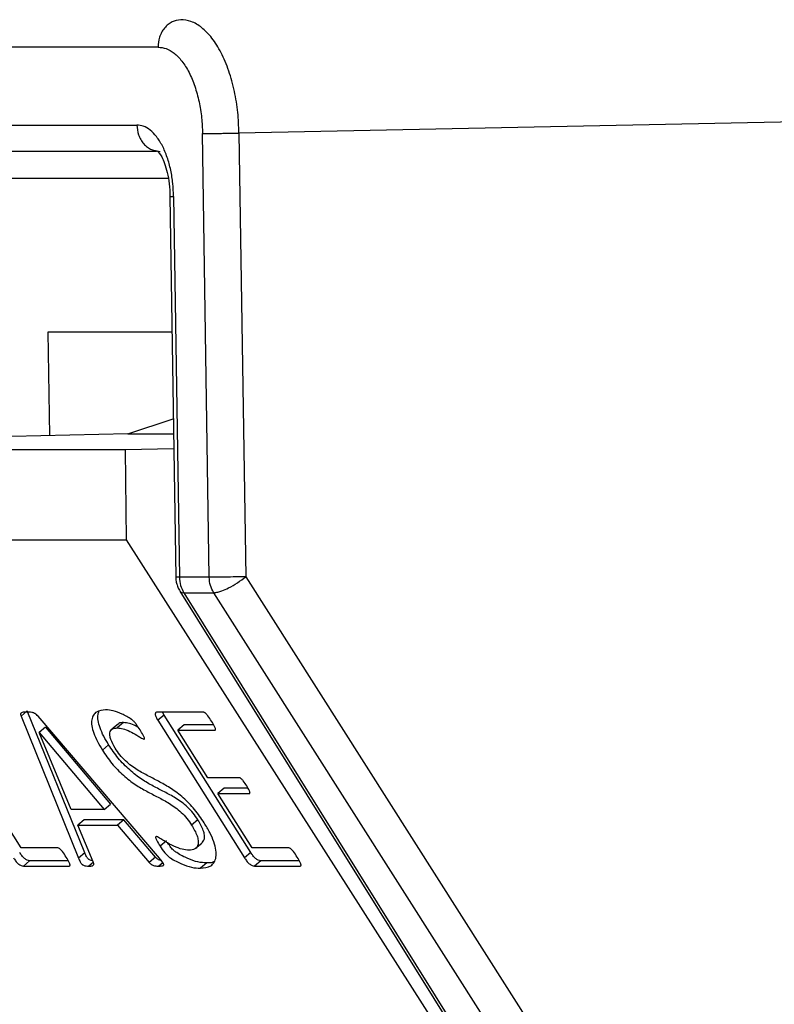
# Model space of a CAD drawing. Header units: millimetres. Extents: x 226 to 954, y 75 to 822.
# Tile 49 of 130: x 246 to 254, y 433 to 444. Entities that reach past the tile are written whole.
import ezdxf

# ---------------------------------------------------------------- set-up
doc = ezdxf.new("R2010")
doc.units = ezdxf.units.MM

msp = doc.modelspace()

# ---------------------------------------------------------------- linework, layer by layer
at = {"color": 179, "linetype": 'Continuous', "lineweight": 25}
for p, q in [((247.507, 443.335), (233.907, 443.335)), ((265.466, 442.721), (248.406, 442.381)), ((234.17, 442.47), (247.27, 442.47)), ((248.076, 437.446), (248.001, 442.376)), ((248.406, 442.381), (248.481, 437.452)), ((247.489, 442.176), (234.43, 442.176)), ((247.479, 442.187), (247.53, 442.176)), ((247.639, 441.676), (247.675, 439.327)), ((247.679, 441.676), (247.743, 437.446)), ((247.662, 440.168), (246.282, 440.168)), ((246.282, 440.168), (246.3, 439.02)), ((247.675, 439.327), (247.703, 437.447)), ((247.172, 439.038), (247.676, 439.206)), ((247.172, 439.038), (245.881, 439.011)), ((247.172, 439.038), (247.679, 439.038)), ((247.142, 438.861), (234.414, 438.861)), ((247.682, 438.872), (247.142, 438.861)), ((247.142, 438.861), (247.153, 437.861)), ((234.434, 437.861), (247.153, 437.861)), ((247.153, 437.861), (250.774, 432.187)), ((248.076, 437.446), (247.743, 437.446)), ((248.481, 437.452), (258.241, 422.112)), ((247.749, 437.292), (257.282, 422.013)), ((247.793, 437.275), (257.363, 421.936)), ((247.793, 437.275), (248.125, 437.275)), ((257.886, 421.936), (248.125, 437.275)), ((246.053, 435.962), (245.983, 435.903)), ((245.983, 435.903), (246.621, 434.327)), ((246.691, 434.386), (246.053, 435.962)), ((247.522, 434.326), (246.172, 435.902)), ((248.008, 435.949), (247.498, 435.949)), ((247.573, 435.915), (247.503, 435.857)), ((247.573, 435.915), (247.555, 435.949)), ((248.536, 434.389), (247.573, 435.915)), ((246.254, 435.781), (246.184, 435.723)), ((246.254, 435.781), (246.979, 434.926)), ((247.064, 435.816), (246.994, 435.757)), ((247.123, 435.832), (247.053, 435.773)), ((247.503, 435.857), (248.466, 434.33)), ((247.798, 435.807), (247.728, 435.748)), ((248.124, 435.807), (247.798, 435.807)), ((246.54, 434.867), (246.183, 435.723)), ((246.184, 435.723), (246.909, 434.867)), ((248.061, 435.219), (247.728, 435.748)), ((247.728, 435.748), (248.136, 435.748)), ((246.922, 435.555), (246.887, 435.526)), ((246.957, 435.585), (246.922, 435.555)), ((248.407, 435.219), (248.061, 435.219)), ((245.985, 434.439), (245.604, 435.043)), ((248.242, 435.102), (248.172, 435.043)), ((248.553, 434.439), (248.172, 435.043)), ((248.172, 435.043), (248.518, 435.043)), ((248.507, 435.102), (248.242, 435.102)), ((246.909, 434.867), (246.979, 434.926)), ((246.909, 434.867), (246.54, 434.867)), ((246.686, 434.75), (246.616, 434.691)), ((246.785, 434.284), (246.616, 434.691)), ((246.616, 434.691), (247.057, 434.691)), ((247.127, 434.75), (246.686, 434.75)), ((247.127, 434.75), (247.057, 434.691)), ((247.057, 434.691), (247.408, 434.279)), ((247.478, 434.337), (247.127, 434.75)), ((247.949, 434.752), (247.879, 434.693)), ((247.599, 434.518), (247.529, 434.459)), ((247.924, 434.435), (247.994, 434.494)), ((246.393, 434.439), (245.985, 434.439)), ((246.691, 434.386), (246.621, 434.327)), ((248.536, 434.389), (248.466, 434.33)), ((248.961, 434.439), (248.553, 434.439)), ((246.079, 434.297), (246.009, 434.238)), ((246.009, 434.238), (246.519, 434.238)), ((246.508, 434.297), (246.079, 434.297)), ((246.789, 434.282), (246.736, 434.238)), ((247.478, 434.337), (247.408, 434.279)), ((247.561, 434.275), (247.516, 434.238)), ((248.047, 434.272), (247.977, 434.213)), ((248.647, 434.297), (248.577, 434.238)), ((248.577, 434.238), (249.087, 434.238)), ((249.076, 434.297), (248.647, 434.297))]:
    msp.add_line(p, q, dxfattribs=at)
at = {"color": 8, "linetype": 'Continuous', "lineweight": 25}
msp.add_line((243.707, 441.881), (247.619, 441.881), dxfattribs=at)
at = {"color": 179, "linetype": 'Continuous', "lineweight": 25}
for points, knots in [([(247.758, 443.64), (247.725, 443.635), (247.676, 443.627), (247.617, 443.588), (247.577, 443.548), (247.545, 443.5), (247.514, 443.43), (247.51, 443.372), (247.507, 443.335)], [0, 0, 0, 0, 0.239701, 0.368523, 0.500001, 0.631486, 0.760306, 1, 1, 1, 1]), ([(248.406, 442.381), (248.403, 442.458), (248.397, 442.616), (248.358, 442.85), (248.296, 443.076), (248.211, 443.278), (248.108, 443.441), (247.994, 443.558), (247.875, 443.628), (247.796, 443.636), (247.758, 443.64)], [0, 0, 0, 0, 0.116518, 0.240012, 0.368642, 0.5, 0.631358, 0.759988, 0.883484, 1, 1, 1, 1]), ([(247.507, 443.335), (247.536, 443.332), (247.597, 443.325), (247.687, 443.272), (247.774, 443.184), (247.853, 443.059), (247.917, 442.905), (247.964, 442.733), (247.994, 442.555), (247.999, 442.434), (248.001, 442.376)], [0, 0, 0, 0, 0.116515, 0.240013, 0.368643, 0.5, 0.631359, 0.759987, 0.883484, 1, 1, 1, 1]), ([(247.679, 441.676), (247.677, 441.724), (247.673, 441.824), (247.649, 441.972), (247.61, 442.115), (247.556, 442.242), (247.491, 442.345), (247.419, 442.418), (247.344, 442.462), (247.294, 442.468), (247.27, 442.47)], [0, 0, 0, 0, 0.116514, 0.2400089, 0.3686418, 0.5000024, 0.6313603, 0.7599891, 0.8834833, 1, 1, 1, 1]), ([(248.001, 442.376), (248.023, 442.376), (248.057, 442.376), (248.123, 442.376), (248.18, 442.377), (248.24, 442.378), (248.319, 442.379), (248.372, 442.38), (248.406, 442.381)], [0, 0, 0, 0, 0.239699, 0.368522, 0.500003, 0.631493, 0.760309, 1, 1, 1, 1]), ([(247.485, 442.18), (247.488, 442.183), (247.495, 442.189), (247.54, 442.136), (247.58, 442.045), (247.61, 441.943), (247.633, 441.818), (247.637, 441.724), (247.639, 441.676)], [0, 0, 0, 0, 0.166281, 0.401673, 0.539017, 0.68699, 0.842144, 1, 1, 1, 1]), ([(247.703, 437.452), (247.703, 437.45), (247.703, 437.443), (247.704, 437.426), (247.707, 437.397), (247.717, 437.357), (247.731, 437.321), (247.745, 437.3), (247.75, 437.294)], [0, 0, 0, 0, 0.031821, 0.127867, 0.305915, 0.552673, 0.855444, 1, 1, 1, 1]), ([(247.743, 437.446), (247.746, 437.416), (247.751, 437.354), (247.779, 437.301), (247.793, 437.275)], [0, 0, 0, 0, 0.499998, 1, 1, 1, 1]), ([(248.481, 437.452), (248.445, 437.451), (248.372, 437.45), (248.253, 437.448), (248.145, 437.447), (248.099, 437.446), (248.076, 437.446)], [0, 0, 0, 0, 0.250002, 0.499996, 0.750002, 1, 1, 1, 1]), ([(248.125, 437.275), (248.111, 437.301), (248.083, 437.354), (248.078, 437.416), (248.076, 437.446)], [0, 0, 0, 0, 0.500002, 1, 1, 1, 1]), ([(248.125, 437.275), (248.14, 437.277), (248.166, 437.279), (248.222, 437.297), (248.296, 437.329), (248.392, 437.383), (248.451, 437.429), (248.481, 437.452)], [0, 0, 0, 0, 0.1676034, 0.3070748, 0.5008456, 0.7504263, 1, 1, 1, 1]), ([(246.045, 435.949), (246.029, 435.949), (246.003, 435.949), (245.981, 435.94), (245.977, 435.929), (245.978, 435.919), (245.981, 435.91), (245.983, 435.903)], [0, 0, 0, 0, 0.500355, 0.749721, 0.812394, 0.874989, 1, 1, 1, 1]), ([(246.172, 435.902), (246.166, 435.909), (246.157, 435.919), (246.144, 435.929), (246.125, 435.94), (246.09, 435.949), (246.063, 435.949), (246.045, 435.949)], [0, 0, 0, 0, 0.1249784, 0.1875669, 0.2502519, 0.4995591, 1, 1, 1, 1]), ([(246.923, 435.974), (246.886, 435.97), (246.83, 435.963), (246.785, 435.918), (246.766, 435.867), (246.767, 435.798), (246.789, 435.715), (246.829, 435.622), (246.868, 435.558), (246.887, 435.526)], [0, 0, 0, 0, 0.249744, 0.374877, 0.499936, 0.62492, 0.74992, 0.874921, 1, 1, 1, 1]), ([(246.957, 435.585), (246.938, 435.617), (246.899, 435.681), (246.859, 435.774), (246.837, 435.857), (246.835, 435.919), (246.846, 435.946), (246.851, 435.956)], [0, 0, 0, 0, 0.214852, 0.429571, 0.644294, 0.858985, 1, 1, 1, 1]), ([(247.306, 435.75), (247.293, 435.771), (247.273, 435.802), (247.24, 435.844), (247.202, 435.875), (247.157, 435.901), (247.088, 435.936), (247.006, 435.966), (246.951, 435.971), (246.923, 435.974)], [0, 0, 0, 0, 0.125068, 0.187389, 0.249749, 0.374684, 0.499825, 0.74994, 1, 1, 1, 1]), ([(247.498, 435.949), (247.492, 435.948), (247.482, 435.946), (247.476, 435.934), (247.474, 435.924), (247.477, 435.909), (247.486, 435.886), (247.496, 435.869), (247.503, 435.857)], [0, 0, 0, 0, 0.24951, 0.374928, 0.500977, 0.625162, 0.750854, 1, 1, 1, 1]), ([(248.101, 435.846), (248.088, 435.867), (248.071, 435.893), (248.047, 435.922), (248.036, 435.935), (248.026, 435.942), (248.017, 435.947), (248.012, 435.948), (248.008, 435.949)], [0, 0, 0, 0, 0.499883, 0.624728, 0.749944, 0.81246, 0.875667, 1, 1, 1, 1]), ([(247.029, 435.547), (247.011, 435.58), (246.983, 435.63), (246.969, 435.687), (246.97, 435.732), (246.996, 435.767), (247.034, 435.771), (247.053, 435.773)], [0, 0, 0, 0, 0.2494009, 0.374765, 0.5000637, 0.7498274, 1, 1, 1, 1]), ([(247.053, 435.773), (247.074, 435.771), (247.115, 435.768), (247.191, 435.736), (247.257, 435.699), (247.305, 435.67), (247.332, 435.653), (247.344, 435.649), (247.35, 435.647)], [0, 0, 0, 0, 0.249885, 0.499906, 0.750084, 0.875229, 0.937783, 1, 1, 1, 1]), ([(247.123, 435.832), (247.102, 435.832), (247.077, 435.833), (247.067, 435.816), (247.066, 435.814)], [0, 0, 0, 0, 0.864601, 1, 1, 1, 1]), ([(247.288, 435.778), (247.279, 435.783), (247.243, 435.804), (247.185, 435.826), (247.144, 435.83), (247.123, 435.832)], [0, 0, 0, 0, 0.138886, 0.569561, 1, 1, 1, 1]), ([(248.136, 435.748), (248.139, 435.748), (248.143, 435.749), (248.145, 435.754), (248.145, 435.762), (248.141, 435.773), (248.128, 435.801), (248.113, 435.826), (248.101, 435.846)], [0, 0, 0, 0, 0.124765, 0.187486, 0.250234, 0.375265, 0.500423, 1, 1, 1, 1]), ([(247.35, 435.647), (247.351, 435.647), (247.354, 435.648), (247.356, 435.651), (247.356, 435.657), (247.353, 435.669), (247.336, 435.701), (247.318, 435.73), (247.306, 435.75)], [0, 0, 0, 0, 0.062823, 0.124867, 0.188063, 0.250306, 0.500143, 1, 1, 1, 1]), ([(247.949, 434.752), (247.933, 434.777), (247.899, 434.827), (247.834, 434.895), (247.767, 434.95), (247.68, 435.008), (247.576, 435.062), (247.452, 435.125), (247.324, 435.198), (247.191, 435.3), (247.058, 435.434), (246.991, 435.535), (246.957, 435.585)], [0, 0, 0, 0, 0.062462, 0.12485, 0.187362, 0.249982, 0.375171, 0.500411, 0.625589, 0.750511, 0.875224, 1, 1, 1, 1]), ([(248.019, 434.718), (247.985, 434.768), (247.918, 434.868), (247.786, 435.002), (247.653, 435.101), (247.526, 435.172), (247.402, 435.237), (247.298, 435.291), (247.211, 435.35), (247.145, 435.404), (247.08, 435.472), (247.046, 435.522), (247.029, 435.547)], [0, 0, 0, 0, 0.1247707, 0.2494367, 0.374338, 0.4995643, 0.6248246, 0.7500134, 0.8126191, 0.8751578, 0.9375517, 1, 1, 1, 1]), ([(246.887, 435.526), (246.921, 435.476), (246.988, 435.375), (247.121, 435.241), (247.254, 435.139), (247.382, 435.067), (247.506, 435.003), (247.61, 434.949), (247.697, 434.891), (247.764, 434.836), (247.829, 434.768), (247.863, 434.718), (247.879, 434.693)], [0, 0, 0, 0, 0.124776, 0.249491, 0.37441, 0.49959, 0.624828, 0.750019, 0.812638, 0.87515, 0.93754, 1, 1, 1, 1]), ([(248.492, 435.128), (248.48, 435.147), (248.465, 435.171), (248.442, 435.197), (248.43, 435.209), (248.417, 435.218), (248.411, 435.219), (248.407, 435.219)], [0, 0, 0, 0, 0.5000387, 0.6251593, 0.7501208, 0.8754691, 1, 1, 1, 1]), ([(248.518, 435.043), (248.521, 435.044), (248.525, 435.044), (248.528, 435.048), (248.529, 435.053), (248.527, 435.062), (248.518, 435.087), (248.503, 435.11), (248.492, 435.128)], [0, 0, 0, 0, 0.124963, 0.187697, 0.250431, 0.375306, 0.500401, 1, 1, 1, 1]), ([(247.879, 434.693), (247.903, 434.652), (247.938, 434.591), (247.954, 434.521), (247.953, 434.465), (247.922, 434.422), (247.875, 434.417), (247.851, 434.414)], [0, 0, 0, 0, 0.249321, 0.374593, 0.499871, 0.749595, 1, 1, 1, 1]), ([(247.992, 434.496), (248.004, 434.508), (248.024, 434.527), (248.024, 434.581), (248.008, 434.649), (247.973, 434.711), (247.949, 434.752)], [0, 0, 0, 0, 0.295946, 0.472398, 0.648833, 1, 1, 1, 1]), ([(247.977, 434.213), (248.018, 434.218), (248.081, 434.225), (248.133, 434.277), (248.154, 434.334), (248.153, 434.412), (248.129, 434.505), (248.085, 434.609), (248.041, 434.682), (248.019, 434.718)], [0, 0, 0, 0, 0.249709, 0.37479, 0.499845, 0.624857, 0.74987, 0.874904, 1, 1, 1, 1]), ([(247.488, 434.565), (247.486, 434.565), (247.483, 434.565), (247.48, 434.562), (247.479, 434.557), (247.48, 434.549), (247.484, 434.537), (247.5, 434.506), (247.516, 434.48), (247.529, 434.459)], [0, 0, 0, 0, 0.062644, 0.125148, 0.187767, 0.25044, 0.375166, 0.500504, 1, 1, 1, 1]), ([(247.851, 434.414), (247.826, 434.416), (247.776, 434.419), (247.683, 434.457), (247.603, 434.498), (247.544, 434.535), (247.51, 434.558), (247.495, 434.563), (247.488, 434.565)], [0, 0, 0, 0, 0.250024, 0.50002, 0.750167, 0.87531, 0.937858, 1, 1, 1, 1]), ([(247.529, 434.459), (247.545, 434.434), (247.569, 434.397), (247.611, 434.352), (247.676, 434.305), (247.768, 434.259), (247.881, 434.219), (247.945, 434.215), (247.977, 434.213)], [0, 0, 0, 0, 0.124952, 0.187354, 0.249759, 0.499513, 0.749763, 1, 1, 1, 1]), ([(248.047, 434.272), (248.015, 434.274), (247.951, 434.278), (247.838, 434.318), (247.746, 434.364), (247.681, 434.41), (247.645, 434.448), (247.627, 434.477), (247.616, 434.494)], [0, 0, 0, 0, 0.261016, 0.522046, 0.782567, 0.84765, 0.91274, 1, 1, 1, 1]), ([(246.079, 434.297), (246.071, 434.298), (246.058, 434.3), (246.038, 434.311), (246.023, 434.323), (246.007, 434.337), (245.988, 434.36), (245.976, 434.377), (245.968, 434.389)], [0, 0, 0, 0, 0.24951, 0.375054, 0.500682, 0.625275, 0.75056, 1, 1, 1, 1]), ([(246.485, 434.338), (246.472, 434.358), (246.456, 434.384), (246.431, 434.413), (246.418, 434.427), (246.404, 434.437), (246.397, 434.439), (246.393, 434.439)], [0, 0, 0, 0, 0.500279, 0.625296, 0.75058, 0.875619, 1, 1, 1, 1]), ([(246.779, 434.298), (246.779, 434.298), (246.769, 434.298), (246.756, 434.301), (246.738, 434.311), (246.732, 434.316), (246.725, 434.323), (246.718, 434.332), (246.704, 434.354), (246.697, 434.372), (246.691, 434.386)], [0, 0, 0, 0, 0.0133161, 0.3415628, 0.4238328, 0.464876, 0.5065371, 0.5891173, 0.6715993, 1, 1, 1, 1]), ([(248.647, 434.297), (248.639, 434.298), (248.626, 434.3), (248.606, 434.311), (248.591, 434.323), (248.575, 434.337), (248.556, 434.36), (248.544, 434.377), (248.536, 434.389)], [0, 0, 0, 0, 0.249497, 0.375068, 0.500686, 0.625284, 0.750568, 1, 1, 1, 1]), ([(249.053, 434.338), (249.04, 434.358), (249.024, 434.384), (248.999, 434.413), (248.986, 434.427), (248.972, 434.437), (248.965, 434.439), (248.961, 434.439)], [0, 0, 0, 0, 0.500279, 0.62531, 0.750592, 0.875624, 1, 1, 1, 1]), ([(245.898, 434.33), (245.906, 434.319), (245.918, 434.301), (245.937, 434.278), (245.953, 434.264), (245.968, 434.253), (245.988, 434.241), (246.001, 434.239), (246.009, 434.238)], [0, 0, 0, 0, 0.249454, 0.37472, 0.499309, 0.624944, 0.750476, 1, 1, 1, 1]), ([(246.519, 434.238), (246.522, 434.239), (246.526, 434.24), (246.528, 434.245), (246.528, 434.252), (246.525, 434.263), (246.514, 434.291), (246.498, 434.317), (246.485, 434.338)], [0, 0, 0, 0, 0.12477, 0.187507, 0.250248, 0.37535, 0.500383, 1, 1, 1, 1]), ([(246.621, 434.327), (246.627, 434.313), (246.634, 434.295), (246.648, 434.273), (246.655, 434.264), (246.662, 434.257), (246.668, 434.252), (246.686, 434.242), (246.709, 434.238), (246.727, 434.238), (246.736, 434.238)], [0, 0, 0, 0, 0.249571, 0.312263, 0.375009, 0.406669, 0.437891, 0.500379, 0.749834, 1, 1, 1, 1]), ([(246.736, 434.238), (246.751, 434.238), (246.77, 434.238), (246.787, 434.246), (246.792, 434.254), (246.792, 434.267), (246.787, 434.278), (246.785, 434.284)], [0, 0, 0, 0, 0.500148, 0.625488, 0.750289, 0.874881, 1, 1, 1, 1]), ([(247.408, 434.279), (247.414, 434.273), (247.421, 434.265), (247.432, 434.255), (247.449, 434.244), (247.478, 434.239), (247.501, 434.238), (247.516, 434.238)], [0, 0, 0, 0, 0.125188, 0.187763, 0.250365, 0.499626, 1, 1, 1, 1]), ([(247.543, 434.299), (247.541, 434.3), (247.532, 434.3), (247.519, 434.303), (247.502, 434.314), (247.491, 434.323), (247.484, 434.332), (247.478, 434.337)], [0, 0, 0, 0, 0.08817, 0.543123, 0.657358, 0.771535, 1, 1, 1, 1]), ([(247.516, 434.238), (247.525, 434.238), (247.543, 434.239), (247.564, 434.24), (247.569, 434.25), (247.57, 434.255), (247.568, 434.261), (247.564, 434.271), (247.55, 434.293), (247.534, 434.311), (247.522, 434.326)], [0, 0, 0, 0, 0.2501575, 0.499561, 0.5622199, 0.5936687, 0.6252856, 0.6876425, 0.7507154, 1, 1, 1, 1]), ([(248.133, 434.288), (248.125, 434.285), (248.101, 434.273), (248.069, 434.272), (248.047, 434.272)], [0, 0, 0, 0, 0.31007, 1, 1, 1, 1]), ([(248.466, 434.33), (248.474, 434.319), (248.486, 434.301), (248.505, 434.278), (248.521, 434.264), (248.536, 434.253), (248.556, 434.241), (248.569, 434.239), (248.577, 434.238)], [0, 0, 0, 0, 0.249458, 0.374714, 0.499322, 0.624962, 0.750498, 1, 1, 1, 1]), ([(249.087, 434.238), (249.09, 434.239), (249.094, 434.24), (249.096, 434.245), (249.096, 434.252), (249.093, 434.263), (249.082, 434.291), (249.066, 434.317), (249.053, 434.338)], [0, 0, 0, 0, 0.124789, 0.187522, 0.250263, 0.375348, 0.500382, 1, 1, 1, 1])]:
    msp.add_open_spline(points, degree=3, knots=knots, dxfattribs=at)
at = {"color": 8, "linetype": 'Continuous', "lineweight": 25}
for points, knots in [([(247.27, 442.47), (247.274, 442.433), (247.28, 442.376), (247.313, 442.307), (247.346, 442.26), (247.388, 442.223), (247.432, 442.194), (247.464, 442.189), (247.479, 442.187)], [0, 0, 0, 0, 0.274747, 0.422412, 0.573128, 0.723835, 0.871495, 1, 1, 1, 1]), ([(247.64, 441.676), (247.641, 441.676), (247.641, 441.676), (247.663, 441.676), (247.679, 441.676)], [0, 0, 0, 0, 0.277113, 1, 1, 1, 1]), ([(247.743, 437.446), (247.725, 437.446), (247.701, 437.447), (247.707, 437.447), (247.708, 437.447)], [0, 0, 0, 0, 0.742244, 1, 1, 1, 1]), ([(247.75, 437.293), (247.753, 437.289), (247.761, 437.278), (247.781, 437.276), (247.793, 437.275)], [0, 0, 0, 0, 0.387134, 1, 1, 1, 1])]:
    msp.add_open_spline(points, degree=3, knots=knots, dxfattribs=at)

doc.saveas('drawing.dxf')
